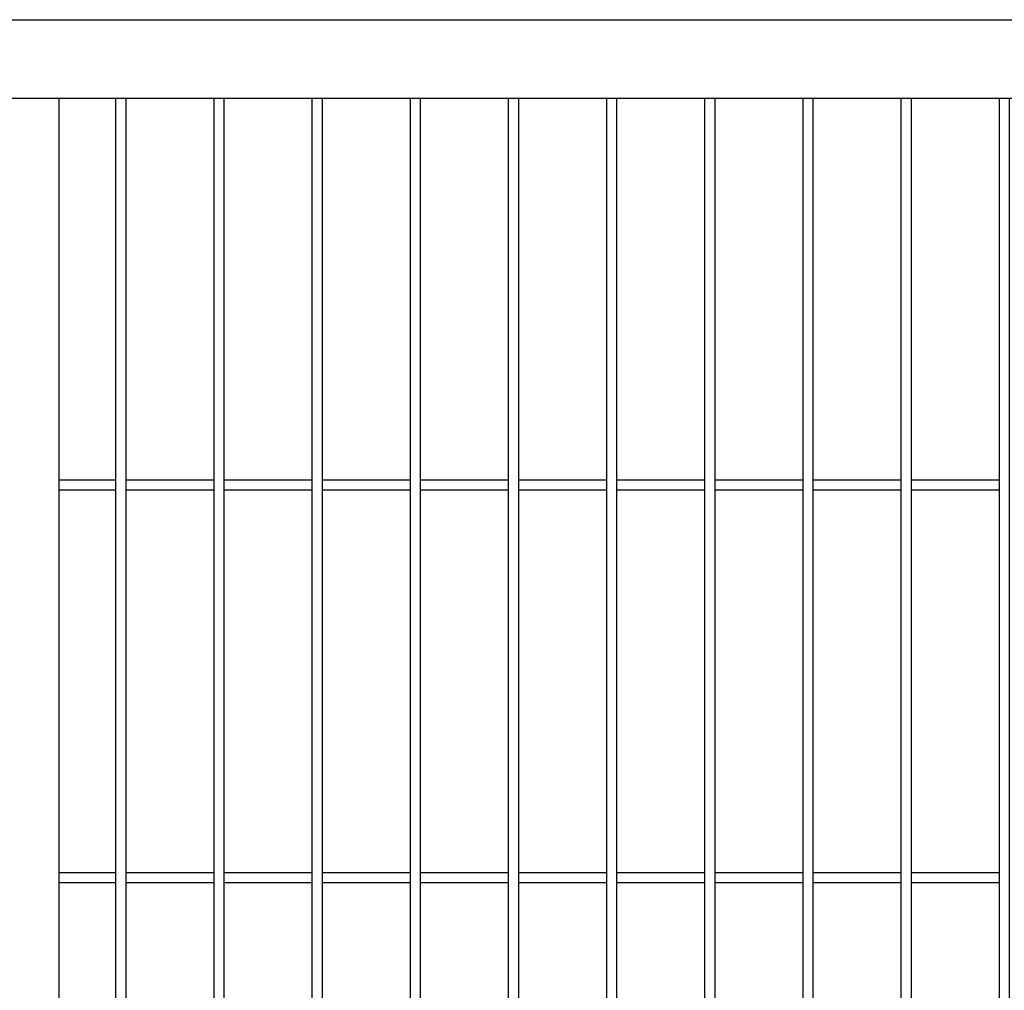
# Model space of a CAD drawing. Header units: inches. Extents: x 1156 to 71303, y -52654 to 51.
# Tile 206 of 217: x 64379 to 64479, y -40649 to -40550. Entities that reach past the tile are written whole.
import ezdxf

# ---------------------------------------------------------------- set-up
doc = ezdxf.new("R2010")
doc.units = ezdxf.units.IN
doc.header["$MEASUREMENT"] = 0
doc.layers.add('AW OGRODZENIA', color=253, linetype='Continuous')

msp = doc.modelspace()

# ---------------------------------------------------------------- linework, layer by layer
at = {"layer": 'AW OGRODZENIA'}
for p, q in [((64214.526, -40549.913), (64543.526, -40549.913)), ((64222.526, -40557.913), (64535.526, -40557.913)), ((64383.026, -40557.913), (64383.026, -40831.913)), ((64388.83, -40596.834), (64383.026, -40596.834)), ((64388.83, -40596.834), (64383.026, -40596.834)), ((64388.83, -40596.834), (64383.026, -40596.834)), ((64388.83, -40596.834), (64383.026, -40596.834)), ((64388.83, -40596.834), (64383.026, -40596.834)), ((64388.83, -40596.834), (64383.026, -40596.834)), ((64388.83, -40596.834), (64383.026, -40596.834)), ((64388.83, -40596.834), (64383.026, -40596.834)), ((64388.83, -40596.834), (64383.026, -40596.834)), ((64388.83, -40596.834), (64383.026, -40596.834)), ((64388.83, -40596.834), (64383.026, -40596.834)), ((64388.83, -40596.834), (64383.026, -40596.834)), ((64388.83, -40596.834), (64383.026, -40596.834)), ((64388.83, -40596.834), (64383.026, -40596.834)), ((64388.83, -40596.834), (64383.026, -40596.834)), ((64388.83, -40596.834), (64383.026, -40596.834)), ((64388.83, -40596.834), (64383.026, -40596.834)), ((64388.83, -40596.834), (64383.026, -40596.834)), ((64388.83, -40596.834), (64383.026, -40596.834)), ((64388.83, -40596.834), (64383.026, -40596.834)), ((64388.83, -40596.834), (64383.026, -40596.834)), ((64388.83, -40596.834), (64383.026, -40596.834)), ((64388.83, -40596.834), (64383.026, -40596.834)), ((64388.83, -40596.834), (64383.026, -40596.834)), ((64388.83, -40596.834), (64383.026, -40596.834)), ((64398.83, -40596.834), (64389.822, -40596.834)), ((64398.83, -40596.834), (64389.822, -40596.834)), ((64398.83, -40596.834), (64389.822, -40596.834)), ((64398.83, -40596.834), (64389.822, -40596.834)), ((64398.83, -40596.834), (64389.822, -40596.834)), ((64398.83, -40596.834), (64389.822, -40596.834)), ((64398.83, -40596.834), (64389.822, -40596.834)), ((64398.83, -40596.834), (64389.822, -40596.834)), ((64398.83, -40596.834), (64389.822, -40596.834)), ((64398.83, -40596.834), (64389.822, -40596.834)), ((64398.83, -40596.834), (64389.822, -40596.834)), ((64398.83, -40596.834), (64389.822, -40596.834)), ((64398.83, -40596.834), (64389.822, -40596.834)), ((64398.83, -40596.834), (64389.822, -40596.834)), ((64398.83, -40596.834), (64389.822, -40596.834)), ((64398.83, -40596.834), (64389.822, -40596.834)), ((64398.83, -40596.834), (64389.822, -40596.834)), ((64398.83, -40596.834), (64389.822, -40596.834)), ((64398.83, -40596.834), (64389.822, -40596.834)), ((64398.83, -40596.834), (64389.822, -40596.834)), ((64398.83, -40596.834), (64389.822, -40596.834)), ((64398.83, -40596.834), (64389.822, -40596.834)), ((64398.83, -40596.834), (64389.822, -40596.834)), ((64398.83, -40596.834), (64389.822, -40596.834)), ((64398.83, -40596.834), (64389.822, -40596.834)), ((64408.83, -40596.834), (64399.822, -40596.834)), ((64408.83, -40596.834), (64399.822, -40596.834)), ((64408.83, -40596.834), (64399.822, -40596.834)), ((64408.83, -40596.834), (64399.822, -40596.834)), ((64408.83, -40596.834), (64399.822, -40596.834)), ((64408.83, -40596.834), (64399.822, -40596.834)), ((64408.83, -40596.834), (64399.822, -40596.834)), ((64408.83, -40596.834), (64399.822, -40596.834)), ((64408.83, -40596.834), (64399.822, -40596.834)), ((64408.83, -40596.834), (64399.822, -40596.834)), ((64408.83, -40596.834), (64399.822, -40596.834)), ((64408.83, -40596.834), (64399.822, -40596.834)), ((64408.83, -40596.834), (64399.822, -40596.834)), ((64408.83, -40596.834), (64399.822, -40596.834)), ((64408.83, -40596.834), (64399.822, -40596.834)), ((64408.83, -40596.834), (64399.822, -40596.834)), ((64408.83, -40596.834), (64399.822, -40596.834)), ((64408.83, -40596.834), (64399.822, -40596.834)), ((64408.83, -40596.834), (64399.822, -40596.834)), ((64408.83, -40596.834), (64399.822, -40596.834)), ((64408.83, -40596.834), (64399.822, -40596.834)), ((64408.83, -40596.834), (64399.822, -40596.834)), ((64408.83, -40596.834), (64399.822, -40596.834)), ((64408.83, -40596.834), (64399.822, -40596.834)), ((64408.83, -40596.834), (64399.822, -40596.834)), ((64418.83, -40596.834), (64409.822, -40596.834)), ((64418.83, -40596.834), (64409.822, -40596.834)), ((64418.83, -40596.834), (64409.822, -40596.834)), ((64418.83, -40596.834), (64409.822, -40596.834)), ((64418.83, -40596.834), (64409.822, -40596.834)), ((64418.83, -40596.834), (64409.822, -40596.834)), ((64418.83, -40596.834), (64409.822, -40596.834)), ((64418.83, -40596.834), (64409.822, -40596.834)), ((64418.83, -40596.834), (64409.822, -40596.834)), ((64418.83, -40596.834), (64409.822, -40596.834)), ((64418.83, -40596.834), (64409.822, -40596.834)), ((64418.83, -40596.834), (64409.822, -40596.834)), ((64418.83, -40596.834), (64409.822, -40596.834)), ((64418.83, -40596.834), (64409.822, -40596.834)), ((64418.83, -40596.834), (64409.822, -40596.834)), ((64418.83, -40596.834), (64409.822, -40596.834)), ((64418.83, -40596.834), (64409.822, -40596.834)), ((64418.83, -40596.834), (64409.822, -40596.834)), ((64418.83, -40596.834), (64409.822, -40596.834)), ((64418.83, -40596.834), (64409.822, -40596.834)), ((64418.83, -40596.834), (64409.822, -40596.834)), ((64418.83, -40596.834), (64409.822, -40596.834)), ((64418.83, -40596.834), (64409.822, -40596.834)), ((64418.83, -40596.834), (64409.822, -40596.834)), ((64418.83, -40596.834), (64409.822, -40596.834)), ((64428.83, -40596.834), (64419.822, -40596.834)), ((64428.83, -40596.834), (64419.822, -40596.834)), ((64428.83, -40596.834), (64419.822, -40596.834)), ((64428.83, -40596.834), (64419.822, -40596.834)), ((64428.83, -40596.834), (64419.822, -40596.834)), ((64428.83, -40596.834), (64419.822, -40596.834)), ((64428.83, -40596.834), (64419.822, -40596.834)), ((64428.83, -40596.834), (64419.822, -40596.834)), ((64428.83, -40596.834), (64419.822, -40596.834)), ((64428.83, -40596.834), (64419.822, -40596.834)), ((64428.83, -40596.834), (64419.822, -40596.834)), ((64428.83, -40596.834), (64419.822, -40596.834)), ((64428.83, -40596.834), (64419.822, -40596.834)), ((64428.83, -40596.834), (64419.822, -40596.834)), ((64428.83, -40596.834), (64419.822, -40596.834)), ((64428.83, -40596.834), (64419.822, -40596.834)), ((64428.83, -40596.834), (64419.822, -40596.834)), ((64428.83, -40596.834), (64419.822, -40596.834)), ((64428.83, -40596.834), (64419.822, -40596.834)), ((64428.83, -40596.834), (64419.822, -40596.834)), ((64428.83, -40596.834), (64419.822, -40596.834)), ((64428.83, -40596.834), (64419.822, -40596.834)), ((64428.83, -40596.834), (64419.822, -40596.834)), ((64428.83, -40596.834), (64419.822, -40596.834)), ((64428.83, -40596.834), (64419.822, -40596.834)), ((64438.83, -40596.834), (64429.822, -40596.834)), ((64438.83, -40596.834), (64429.822, -40596.834)), ((64438.83, -40596.834), (64429.822, -40596.834)), ((64438.83, -40596.834), (64429.822, -40596.834)), ((64438.83, -40596.834), (64429.822, -40596.834)), ((64438.83, -40596.834), (64429.822, -40596.834)), ((64438.83, -40596.834), (64429.822, -40596.834)), ((64438.83, -40596.834), (64429.822, -40596.834)), ((64438.83, -40596.834), (64429.822, -40596.834)), ((64438.83, -40596.834), (64429.822, -40596.834)), ((64438.83, -40596.834), (64429.822, -40596.834)), ((64438.83, -40596.834), (64429.822, -40596.834)), ((64438.83, -40596.834), (64429.822, -40596.834)), ((64438.83, -40596.834), (64429.822, -40596.834)), ((64438.83, -40596.834), (64429.822, -40596.834)), ((64438.83, -40596.834), (64429.822, -40596.834)), ((64438.83, -40596.834), (64429.822, -40596.834)), ((64438.83, -40596.834), (64429.822, -40596.834)), ((64438.83, -40596.834), (64429.822, -40596.834)), ((64438.83, -40596.834), (64429.822, -40596.834)), ((64438.83, -40596.834), (64429.822, -40596.834)), ((64438.83, -40596.834), (64429.822, -40596.834)), ((64438.83, -40596.834), (64429.822, -40596.834)), ((64438.83, -40596.834), (64429.822, -40596.834)), ((64438.83, -40596.834), (64429.822, -40596.834)), ((64448.83, -40596.834), (64439.822, -40596.834)), ((64448.83, -40596.834), (64439.822, -40596.834)), ((64448.83, -40596.834), (64439.822, -40596.834)), ((64448.83, -40596.834), (64439.822, -40596.834)), ((64448.83, -40596.834), (64439.822, -40596.834)), ((64448.83, -40596.834), (64439.822, -40596.834)), ((64448.83, -40596.834), (64439.822, -40596.834)), ((64448.83, -40596.834), (64439.822, -40596.834)), ((64448.83, -40596.834), (64439.822, -40596.834)), ((64448.83, -40596.834), (64439.822, -40596.834)), ((64448.83, -40596.834), (64439.822, -40596.834)), ((64448.83, -40596.834), (64439.822, -40596.834)), ((64448.83, -40596.834), (64439.822, -40596.834)), ((64448.83, -40596.834), (64439.822, -40596.834)), ((64448.83, -40596.834), (64439.822, -40596.834)), ((64448.83, -40596.834), (64439.822, -40596.834)), ((64448.83, -40596.834), (64439.822, -40596.834)), ((64448.83, -40596.834), (64439.822, -40596.834)), ((64448.83, -40596.834), (64439.822, -40596.834)), ((64448.83, -40596.834), (64439.822, -40596.834)), ((64448.83, -40596.834), (64439.822, -40596.834)), ((64448.83, -40596.834), (64439.822, -40596.834)), ((64448.83, -40596.834), (64439.822, -40596.834)), ((64448.83, -40596.834), (64439.822, -40596.834)), ((64448.83, -40596.834), (64439.822, -40596.834)), ((64458.83, -40596.834), (64449.822, -40596.834)), ((64458.83, -40596.834), (64449.822, -40596.834)), ((64458.83, -40596.834), (64449.822, -40596.834)), ((64458.83, -40596.834), (64449.822, -40596.834)), ((64458.83, -40596.834), (64449.822, -40596.834)), ((64458.83, -40596.834), (64449.822, -40596.834)), ((64458.83, -40596.834), (64449.822, -40596.834)), ((64458.83, -40596.834), (64449.822, -40596.834)), ((64458.83, -40596.834), (64449.822, -40596.834)), ((64458.83, -40596.834), (64449.822, -40596.834)), ((64458.83, -40596.834), (64449.822, -40596.834)), ((64458.83, -40596.834), (64449.822, -40596.834)), ((64458.83, -40596.834), (64449.822, -40596.834)), ((64458.83, -40596.834), (64449.822, -40596.834)), ((64458.83, -40596.834), (64449.822, -40596.834)), ((64458.83, -40596.834), (64449.822, -40596.834)), ((64458.83, -40596.834), (64449.822, -40596.834)), ((64458.83, -40596.834), (64449.822, -40596.834)), ((64458.83, -40596.834), (64449.822, -40596.834)), ((64458.83, -40596.834), (64449.822, -40596.834)), ((64458.83, -40596.834), (64449.822, -40596.834)), ((64458.83, -40596.834), (64449.822, -40596.834)), ((64458.83, -40596.834), (64449.822, -40596.834)), ((64458.83, -40596.834), (64449.822, -40596.834)), ((64458.83, -40596.834), (64449.822, -40596.834)), ((64468.83, -40596.834), (64459.822, -40596.834)), ((64468.83, -40596.834), (64459.822, -40596.834)), ((64468.83, -40596.834), (64459.822, -40596.834)), ((64468.83, -40596.834), (64459.822, -40596.834)), ((64468.83, -40596.834), (64459.822, -40596.834)), ((64468.83, -40596.834), (64459.822, -40596.834)), ((64468.83, -40596.834), (64459.822, -40596.834)), ((64468.83, -40596.834), (64459.822, -40596.834)), ((64468.83, -40596.834), (64459.822, -40596.834)), ((64468.83, -40596.834), (64459.822, -40596.834)), ((64468.83, -40596.834), (64459.822, -40596.834)), ((64468.83, -40596.834), (64459.822, -40596.834)), ((64468.83, -40596.834), (64459.822, -40596.834)), ((64468.83, -40596.834), (64459.822, -40596.834)), ((64468.83, -40596.834), (64459.822, -40596.834)), ((64468.83, -40596.834), (64459.822, -40596.834)), ((64468.83, -40596.834), (64459.822, -40596.834)), ((64468.83, -40596.834), (64459.822, -40596.834)), ((64468.83, -40596.834), (64459.822, -40596.834)), ((64468.83, -40596.834), (64459.822, -40596.834)), ((64468.83, -40596.834), (64459.822, -40596.834)), ((64468.83, -40596.834), (64459.822, -40596.834)), ((64468.83, -40596.834), (64459.822, -40596.834)), ((64468.83, -40596.834), (64459.822, -40596.834)), ((64468.83, -40596.834), (64459.822, -40596.834)), ((64478.83, -40596.834), (64469.822, -40596.834)), ((64478.83, -40596.834), (64469.822, -40596.834)), ((64478.83, -40596.834), (64469.822, -40596.834)), ((64478.83, -40596.834), (64469.822, -40596.834)), ((64478.83, -40596.834), (64469.822, -40596.834)), ((64478.83, -40596.834), (64469.822, -40596.834)), ((64478.83, -40596.834), (64469.822, -40596.834)), ((64478.83, -40596.834), (64469.822, -40596.834)), ((64478.83, -40596.834), (64469.822, -40596.834)), ((64478.83, -40596.834), (64469.822, -40596.834)), ((64478.83, -40596.834), (64469.822, -40596.834)), ((64478.83, -40596.834), (64469.822, -40596.834)), ((64478.83, -40596.834), (64469.822, -40596.834)), ((64478.83, -40596.834), (64469.822, -40596.834)), ((64478.83, -40596.834), (64469.822, -40596.834)), ((64478.83, -40596.834), (64469.822, -40596.834)), ((64478.83, -40596.834), (64469.822, -40596.834)), ((64478.83, -40596.834), (64469.822, -40596.834)), ((64478.83, -40596.834), (64469.822, -40596.834)), ((64478.83, -40596.834), (64469.822, -40596.834)), ((64478.83, -40596.834), (64469.822, -40596.834)), ((64478.83, -40596.834), (64469.822, -40596.834)), ((64478.83, -40596.834), (64469.822, -40596.834)), ((64478.83, -40596.834), (64469.822, -40596.834)), ((64478.83, -40596.834), (64469.822, -40596.834)), ((64388.83, -40597.834), (64383.026, -40597.834)), ((64388.83, -40597.834), (64383.026, -40597.834)), ((64388.83, -40597.834), (64383.026, -40597.834)), ((64388.83, -40597.834), (64383.026, -40597.834)), ((64388.83, -40597.834), (64383.026, -40597.834)), ((64388.83, -40597.834), (64383.026, -40597.834)), ((64388.83, -40597.834), (64383.026, -40597.834)), ((64388.83, -40597.834), (64383.026, -40597.834)), ((64388.83, -40597.834), (64383.026, -40597.834)), ((64388.83, -40597.834), (64383.026, -40597.834)), ((64388.83, -40597.834), (64383.026, -40597.834)), ((64388.83, -40597.834), (64383.026, -40597.834)), ((64388.83, -40597.834), (64383.026, -40597.834)), ((64388.83, -40597.834), (64383.026, -40597.834)), ((64388.83, -40597.834), (64383.026, -40597.834)), ((64388.83, -40597.834), (64383.026, -40597.834)), ((64388.83, -40597.834), (64383.026, -40597.834)), ((64388.83, -40597.834), (64383.026, -40597.834)), ((64388.83, -40597.834), (64383.026, -40597.834)), ((64388.83, -40597.834), (64383.026, -40597.834)), ((64388.83, -40597.834), (64383.026, -40597.834)), ((64388.83, -40597.834), (64383.026, -40597.834)), ((64388.83, -40597.834), (64383.026, -40597.834)), ((64388.83, -40597.834), (64383.026, -40597.834)), ((64388.83, -40597.834), (64383.026, -40597.834)), ((64398.83, -40597.834), (64389.822, -40597.834)), ((64398.83, -40597.834), (64389.822, -40597.834)), ((64398.83, -40597.834), (64389.822, -40597.834)), ((64398.83, -40597.834), (64389.822, -40597.834)), ((64398.83, -40597.834), (64389.822, -40597.834)), ((64398.83, -40597.834), (64389.822, -40597.834)), ((64398.83, -40597.834), (64389.822, -40597.834)), ((64398.83, -40597.834), (64389.822, -40597.834)), ((64398.83, -40597.834), (64389.822, -40597.834)), ((64398.83, -40597.834), (64389.822, -40597.834)), ((64398.83, -40597.834), (64389.822, -40597.834)), ((64398.83, -40597.834), (64389.822, -40597.834)), ((64398.83, -40597.834), (64389.822, -40597.834)), ((64398.83, -40597.834), (64389.822, -40597.834)), ((64398.83, -40597.834), (64389.822, -40597.834)), ((64398.83, -40597.834), (64389.822, -40597.834)), ((64398.83, -40597.834), (64389.822, -40597.834)), ((64398.83, -40597.834), (64389.822, -40597.834)), ((64398.83, -40597.834), (64389.822, -40597.834)), ((64398.83, -40597.834), (64389.822, -40597.834)), ((64398.83, -40597.834), (64389.822, -40597.834)), ((64398.83, -40597.834), (64389.822, -40597.834)), ((64398.83, -40597.834), (64389.822, -40597.834)), ((64398.83, -40597.834), (64389.822, -40597.834)), ((64398.83, -40597.834), (64389.822, -40597.834)), ((64408.83, -40597.834), (64399.822, -40597.834)), ((64408.83, -40597.834), (64399.822, -40597.834)), ((64408.83, -40597.834), (64399.822, -40597.834)), ((64408.83, -40597.834), (64399.822, -40597.834)), ((64408.83, -40597.834), (64399.822, -40597.834)), ((64408.83, -40597.834), (64399.822, -40597.834)), ((64408.83, -40597.834), (64399.822, -40597.834)), ((64408.83, -40597.834), (64399.822, -40597.834)), ((64408.83, -40597.834), (64399.822, -40597.834)), ((64408.83, -40597.834), (64399.822, -40597.834)), ((64408.83, -40597.834), (64399.822, -40597.834)), ((64408.83, -40597.834), (64399.822, -40597.834)), ((64408.83, -40597.834), (64399.822, -40597.834)), ((64408.83, -40597.834), (64399.822, -40597.834)), ((64408.83, -40597.834), (64399.822, -40597.834)), ((64408.83, -40597.834), (64399.822, -40597.834)), ((64408.83, -40597.834), (64399.822, -40597.834)), ((64408.83, -40597.834), (64399.822, -40597.834)), ((64408.83, -40597.834), (64399.822, -40597.834)), ((64408.83, -40597.834), (64399.822, -40597.834)), ((64408.83, -40597.834), (64399.822, -40597.834)), ((64408.83, -40597.834), (64399.822, -40597.834)), ((64408.83, -40597.834), (64399.822, -40597.834)), ((64408.83, -40597.834), (64399.822, -40597.834)), ((64408.83, -40597.834), (64399.822, -40597.834)), ((64418.83, -40597.834), (64409.822, -40597.834)), ((64418.83, -40597.834), (64409.822, -40597.834)), ((64418.83, -40597.834), (64409.822, -40597.834)), ((64418.83, -40597.834), (64409.822, -40597.834)), ((64418.83, -40597.834), (64409.822, -40597.834)), ((64418.83, -40597.834), (64409.822, -40597.834)), ((64418.83, -40597.834), (64409.822, -40597.834)), ((64418.83, -40597.834), (64409.822, -40597.834)), ((64418.83, -40597.834), (64409.822, -40597.834)), ((64418.83, -40597.834), (64409.822, -40597.834)), ((64418.83, -40597.834), (64409.822, -40597.834)), ((64418.83, -40597.834), (64409.822, -40597.834)), ((64418.83, -40597.834), (64409.822, -40597.834)), ((64418.83, -40597.834), (64409.822, -40597.834)), ((64418.83, -40597.834), (64409.822, -40597.834)), ((64418.83, -40597.834), (64409.822, -40597.834)), ((64418.83, -40597.834), (64409.822, -40597.834)), ((64418.83, -40597.834), (64409.822, -40597.834)), ((64418.83, -40597.834), (64409.822, -40597.834)), ((64418.83, -40597.834), (64409.822, -40597.834)), ((64418.83, -40597.834), (64409.822, -40597.834)), ((64418.83, -40597.834), (64409.822, -40597.834)), ((64418.83, -40597.834), (64409.822, -40597.834)), ((64418.83, -40597.834), (64409.822, -40597.834)), ((64418.83, -40597.834), (64409.822, -40597.834)), ((64428.83, -40597.834), (64419.822, -40597.834)), ((64428.83, -40597.834), (64419.822, -40597.834)), ((64428.83, -40597.834), (64419.822, -40597.834)), ((64428.83, -40597.834), (64419.822, -40597.834)), ((64428.83, -40597.834), (64419.822, -40597.834)), ((64428.83, -40597.834), (64419.822, -40597.834)), ((64428.83, -40597.834), (64419.822, -40597.834)), ((64428.83, -40597.834), (64419.822, -40597.834)), ((64428.83, -40597.834), (64419.822, -40597.834)), ((64428.83, -40597.834), (64419.822, -40597.834)), ((64428.83, -40597.834), (64419.822, -40597.834)), ((64428.83, -40597.834), (64419.822, -40597.834)), ((64428.83, -40597.834), (64419.822, -40597.834)), ((64428.83, -40597.834), (64419.822, -40597.834)), ((64428.83, -40597.834), (64419.822, -40597.834)), ((64428.83, -40597.834), (64419.822, -40597.834)), ((64428.83, -40597.834), (64419.822, -40597.834)), ((64428.83, -40597.834), (64419.822, -40597.834)), ((64428.83, -40597.834), (64419.822, -40597.834)), ((64428.83, -40597.834), (64419.822, -40597.834)), ((64428.83, -40597.834), (64419.822, -40597.834)), ((64428.83, -40597.834), (64419.822, -40597.834)), ((64428.83, -40597.834), (64419.822, -40597.834)), ((64428.83, -40597.834), (64419.822, -40597.834)), ((64428.83, -40597.834), (64419.822, -40597.834)), ((64438.83, -40597.834), (64429.822, -40597.834)), ((64438.83, -40597.834), (64429.822, -40597.834)), ((64438.83, -40597.834), (64429.822, -40597.834)), ((64438.83, -40597.834), (64429.822, -40597.834)), ((64438.83, -40597.834), (64429.822, -40597.834)), ((64438.83, -40597.834), (64429.822, -40597.834)), ((64438.83, -40597.834), (64429.822, -40597.834)), ((64438.83, -40597.834), (64429.822, -40597.834)), ((64438.83, -40597.834), (64429.822, -40597.834)), ((64438.83, -40597.834), (64429.822, -40597.834)), ((64438.83, -40597.834), (64429.822, -40597.834)), ((64438.83, -40597.834), (64429.822, -40597.834)), ((64438.83, -40597.834), (64429.822, -40597.834)), ((64438.83, -40597.834), (64429.822, -40597.834)), ((64438.83, -40597.834), (64429.822, -40597.834)), ((64438.83, -40597.834), (64429.822, -40597.834)), ((64438.83, -40597.834), (64429.822, -40597.834)), ((64438.83, -40597.834), (64429.822, -40597.834)), ((64438.83, -40597.834), (64429.822, -40597.834)), ((64438.83, -40597.834), (64429.822, -40597.834)), ((64438.83, -40597.834), (64429.822, -40597.834)), ((64438.83, -40597.834), (64429.822, -40597.834)), ((64438.83, -40597.834), (64429.822, -40597.834)), ((64438.83, -40597.834), (64429.822, -40597.834)), ((64438.83, -40597.834), (64429.822, -40597.834)), ((64448.83, -40597.834), (64439.822, -40597.834)), ((64448.83, -40597.834), (64439.822, -40597.834)), ((64448.83, -40597.834), (64439.822, -40597.834)), ((64448.83, -40597.834), (64439.822, -40597.834)), ((64448.83, -40597.834), (64439.822, -40597.834)), ((64448.83, -40597.834), (64439.822, -40597.834)), ((64448.83, -40597.834), (64439.822, -40597.834)), ((64448.83, -40597.834), (64439.822, -40597.834)), ((64448.83, -40597.834), (64439.822, -40597.834)), ((64448.83, -40597.834), (64439.822, -40597.834)), ((64448.83, -40597.834), (64439.822, -40597.834)), ((64448.83, -40597.834), (64439.822, -40597.834)), ((64448.83, -40597.834), (64439.822, -40597.834)), ((64448.83, -40597.834), (64439.822, -40597.834)), ((64448.83, -40597.834), (64439.822, -40597.834)), ((64448.83, -40597.834), (64439.822, -40597.834)), ((64448.83, -40597.834), (64439.822, -40597.834)), ((64448.83, -40597.834), (64439.822, -40597.834)), ((64448.83, -40597.834), (64439.822, -40597.834)), ((64448.83, -40597.834), (64439.822, -40597.834)), ((64448.83, -40597.834), (64439.822, -40597.834)), ((64448.83, -40597.834), (64439.822, -40597.834)), ((64448.83, -40597.834), (64439.822, -40597.834)), ((64448.83, -40597.834), (64439.822, -40597.834)), ((64448.83, -40597.834), (64439.822, -40597.834)), ((64458.83, -40597.834), (64449.822, -40597.834)), ((64458.83, -40597.834), (64449.822, -40597.834)), ((64458.83, -40597.834), (64449.822, -40597.834)), ((64458.83, -40597.834), (64449.822, -40597.834)), ((64458.83, -40597.834), (64449.822, -40597.834)), ((64458.83, -40597.834), (64449.822, -40597.834)), ((64458.83, -40597.834), (64449.822, -40597.834)), ((64458.83, -40597.834), (64449.822, -40597.834)), ((64458.83, -40597.834), (64449.822, -40597.834)), ((64458.83, -40597.834), (64449.822, -40597.834)), ((64458.83, -40597.834), (64449.822, -40597.834)), ((64458.83, -40597.834), (64449.822, -40597.834)), ((64458.83, -40597.834), (64449.822, -40597.834)), ((64458.83, -40597.834), (64449.822, -40597.834)), ((64458.83, -40597.834), (64449.822, -40597.834)), ((64458.83, -40597.834), (64449.822, -40597.834)), ((64458.83, -40597.834), (64449.822, -40597.834)), ((64458.83, -40597.834), (64449.822, -40597.834)), ((64458.83, -40597.834), (64449.822, -40597.834)), ((64458.83, -40597.834), (64449.822, -40597.834)), ((64458.83, -40597.834), (64449.822, -40597.834)), ((64458.83, -40597.834), (64449.822, -40597.834)), ((64458.83, -40597.834), (64449.822, -40597.834)), ((64458.83, -40597.834), (64449.822, -40597.834)), ((64458.83, -40597.834), (64449.822, -40597.834)), ((64468.83, -40597.834), (64459.822, -40597.834)), ((64468.83, -40597.834), (64459.822, -40597.834)), ((64468.83, -40597.834), (64459.822, -40597.834)), ((64468.83, -40597.834), (64459.822, -40597.834)), ((64468.83, -40597.834), (64459.822, -40597.834)), ((64468.83, -40597.834), (64459.822, -40597.834)), ((64468.83, -40597.834), (64459.822, -40597.834)), ((64468.83, -40597.834), (64459.822, -40597.834)), ((64468.83, -40597.834), (64459.822, -40597.834)), ((64468.83, -40597.834), (64459.822, -40597.834)), ((64468.83, -40597.834), (64459.822, -40597.834)), ((64468.83, -40597.834), (64459.822, -40597.834)), ((64468.83, -40597.834), (64459.822, -40597.834)), ((64468.83, -40597.834), (64459.822, -40597.834)), ((64468.83, -40597.834), (64459.822, -40597.834)), ((64468.83, -40597.834), (64459.822, -40597.834)), ((64468.83, -40597.834), (64459.822, -40597.834)), ((64468.83, -40597.834), (64459.822, -40597.834)), ((64468.83, -40597.834), (64459.822, -40597.834)), ((64468.83, -40597.834), (64459.822, -40597.834)), ((64468.83, -40597.834), (64459.822, -40597.834)), ((64468.83, -40597.834), (64459.822, -40597.834)), ((64468.83, -40597.834), (64459.822, -40597.834)), ((64468.83, -40597.834), (64459.822, -40597.834)), ((64468.83, -40597.834), (64459.822, -40597.834)), ((64478.83, -40597.834), (64469.822, -40597.834)), ((64478.83, -40597.834), (64469.822, -40597.834)), ((64478.83, -40597.834), (64469.822, -40597.834)), ((64478.83, -40597.834), (64469.822, -40597.834)), ((64478.83, -40597.834), (64469.822, -40597.834)), ((64478.83, -40597.834), (64469.822, -40597.834)), ((64478.83, -40597.834), (64469.822, -40597.834)), ((64478.83, -40597.834), (64469.822, -40597.834)), ((64478.83, -40597.834), (64469.822, -40597.834)), ((64478.83, -40597.834), (64469.822, -40597.834)), ((64478.83, -40597.834), (64469.822, -40597.834)), ((64478.83, -40597.834), (64469.822, -40597.834)), ((64478.83, -40597.834), (64469.822, -40597.834)), ((64478.83, -40597.834), (64469.822, -40597.834)), ((64478.83, -40597.834), (64469.822, -40597.834)), ((64478.83, -40597.834), (64469.822, -40597.834)), ((64478.83, -40597.834), (64469.822, -40597.834)), ((64478.83, -40597.834), (64469.822, -40597.834)), ((64478.83, -40597.834), (64469.822, -40597.834)), ((64478.83, -40597.834), (64469.822, -40597.834)), ((64478.83, -40597.834), (64469.822, -40597.834)), ((64478.83, -40597.834), (64469.822, -40597.834)), ((64478.83, -40597.834), (64469.822, -40597.834)), ((64478.83, -40597.834), (64469.822, -40597.834)), ((64478.83, -40597.834), (64469.822, -40597.834)), ((64388.83, -40636.834), (64383.026, -40636.834)), ((64388.83, -40636.834), (64383.026, -40636.834)), ((64388.83, -40636.834), (64383.026, -40636.834)), ((64388.83, -40636.834), (64383.026, -40636.834)), ((64388.83, -40636.834), (64383.026, -40636.834)), ((64388.83, -40636.834), (64383.026, -40636.834)), ((64388.83, -40636.834), (64383.026, -40636.834)), ((64388.83, -40636.834), (64383.026, -40636.834)), ((64388.83, -40636.834), (64383.026, -40636.834)), ((64388.83, -40636.834), (64383.026, -40636.834)), ((64388.83, -40636.834), (64383.026, -40636.834)), ((64388.83, -40636.834), (64383.026, -40636.834)), ((64388.83, -40636.834), (64383.026, -40636.834)), ((64388.83, -40636.834), (64383.026, -40636.834)), ((64388.83, -40636.834), (64383.026, -40636.834)), ((64388.83, -40636.834), (64383.026, -40636.834)), ((64388.83, -40636.834), (64383.026, -40636.834)), ((64388.83, -40636.834), (64383.026, -40636.834)), ((64388.83, -40636.834), (64383.026, -40636.834)), ((64388.83, -40636.834), (64383.026, -40636.834)), ((64388.83, -40636.834), (64383.026, -40636.834)), ((64388.83, -40636.834), (64383.026, -40636.834)), ((64388.83, -40636.834), (64383.026, -40636.834)), ((64388.83, -40636.834), (64383.026, -40636.834)), ((64388.83, -40636.834), (64383.026, -40636.834)), ((64398.83, -40636.834), (64389.822, -40636.834)), ((64398.83, -40636.834), (64389.822, -40636.834)), ((64398.83, -40636.834), (64389.822, -40636.834)), ((64398.83, -40636.834), (64389.822, -40636.834)), ((64398.83, -40636.834), (64389.822, -40636.834)), ((64398.83, -40636.834), (64389.822, -40636.834)), ((64398.83, -40636.834), (64389.822, -40636.834)), ((64398.83, -40636.834), (64389.822, -40636.834)), ((64398.83, -40636.834), (64389.822, -40636.834)), ((64398.83, -40636.834), (64389.822, -40636.834)), ((64398.83, -40636.834), (64389.822, -40636.834)), ((64398.83, -40636.834), (64389.822, -40636.834)), ((64398.83, -40636.834), (64389.822, -40636.834)), ((64398.83, -40636.834), (64389.822, -40636.834)), ((64398.83, -40636.834), (64389.822, -40636.834)), ((64398.83, -40636.834), (64389.822, -40636.834)), ((64398.83, -40636.834), (64389.822, -40636.834)), ((64398.83, -40636.834), (64389.822, -40636.834)), ((64398.83, -40636.834), (64389.822, -40636.834)), ((64398.83, -40636.834), (64389.822, -40636.834)), ((64398.83, -40636.834), (64389.822, -40636.834)), ((64398.83, -40636.834), (64389.822, -40636.834)), ((64398.83, -40636.834), (64389.822, -40636.834)), ((64398.83, -40636.834), (64389.822, -40636.834)), ((64398.83, -40636.834), (64389.822, -40636.834)), ((64408.83, -40636.834), (64399.822, -40636.834)), ((64408.83, -40636.834), (64399.822, -40636.834)), ((64408.83, -40636.834), (64399.822, -40636.834)), ((64408.83, -40636.834), (64399.822, -40636.834)), ((64408.83, -40636.834), (64399.822, -40636.834)), ((64408.83, -40636.834), (64399.822, -40636.834)), ((64408.83, -40636.834), (64399.822, -40636.834)), ((64408.83, -40636.834), (64399.822, -40636.834)), ((64408.83, -40636.834), (64399.822, -40636.834)), ((64408.83, -40636.834), (64399.822, -40636.834)), ((64408.83, -40636.834), (64399.822, -40636.834)), ((64408.83, -40636.834), (64399.822, -40636.834)), ((64408.83, -40636.834), (64399.822, -40636.834)), ((64408.83, -40636.834), (64399.822, -40636.834)), ((64408.83, -40636.834), (64399.822, -40636.834)), ((64408.83, -40636.834), (64399.822, -40636.834)), ((64408.83, -40636.834), (64399.822, -40636.834)), ((64408.83, -40636.834), (64399.822, -40636.834)), ((64408.83, -40636.834), (64399.822, -40636.834)), ((64408.83, -40636.834), (64399.822, -40636.834)), ((64408.83, -40636.834), (64399.822, -40636.834)), ((64408.83, -40636.834), (64399.822, -40636.834)), ((64408.83, -40636.834), (64399.822, -40636.834)), ((64408.83, -40636.834), (64399.822, -40636.834)), ((64408.83, -40636.834), (64399.822, -40636.834)), ((64418.83, -40636.834), (64409.822, -40636.834)), ((64418.83, -40636.834), (64409.822, -40636.834)), ((64418.83, -40636.834), (64409.822, -40636.834)), ((64418.83, -40636.834), (64409.822, -40636.834)), ((64418.83, -40636.834), (64409.822, -40636.834)), ((64418.83, -40636.834), (64409.822, -40636.834)), ((64418.83, -40636.834), (64409.822, -40636.834)), ((64418.83, -40636.834), (64409.822, -40636.834)), ((64418.83, -40636.834), (64409.822, -40636.834)), ((64418.83, -40636.834), (64409.822, -40636.834)), ((64418.83, -40636.834), (64409.822, -40636.834)), ((64418.83, -40636.834), (64409.822, -40636.834)), ((64418.83, -40636.834), (64409.822, -40636.834)), ((64418.83, -40636.834), (64409.822, -40636.834)), ((64418.83, -40636.834), (64409.822, -40636.834)), ((64418.83, -40636.834), (64409.822, -40636.834)), ((64418.83, -40636.834), (64409.822, -40636.834)), ((64418.83, -40636.834), (64409.822, -40636.834)), ((64418.83, -40636.834), (64409.822, -40636.834)), ((64418.83, -40636.834), (64409.822, -40636.834)), ((64418.83, -40636.834), (64409.822, -40636.834)), ((64418.83, -40636.834), (64409.822, -40636.834)), ((64418.83, -40636.834), (64409.822, -40636.834)), ((64418.83, -40636.834), (64409.822, -40636.834)), ((64418.83, -40636.834), (64409.822, -40636.834)), ((64428.83, -40636.834), (64419.822, -40636.834)), ((64428.83, -40636.834), (64419.822, -40636.834)), ((64428.83, -40636.834), (64419.822, -40636.834)), ((64428.83, -40636.834), (64419.822, -40636.834)), ((64428.83, -40636.834), (64419.822, -40636.834)), ((64428.83, -40636.834), (64419.822, -40636.834)), ((64428.83, -40636.834), (64419.822, -40636.834)), ((64428.83, -40636.834), (64419.822, -40636.834)), ((64428.83, -40636.834), (64419.822, -40636.834)), ((64428.83, -40636.834), (64419.822, -40636.834)), ((64428.83, -40636.834), (64419.822, -40636.834)), ((64428.83, -40636.834), (64419.822, -40636.834)), ((64428.83, -40636.834), (64419.822, -40636.834)), ((64428.83, -40636.834), (64419.822, -40636.834)), ((64428.83, -40636.834), (64419.822, -40636.834)), ((64428.83, -40636.834), (64419.822, -40636.834)), ((64428.83, -40636.834), (64419.822, -40636.834)), ((64428.83, -40636.834), (64419.822, -40636.834)), ((64428.83, -40636.834), (64419.822, -40636.834)), ((64428.83, -40636.834), (64419.822, -40636.834)), ((64428.83, -40636.834), (64419.822, -40636.834)), ((64428.83, -40636.834), (64419.822, -40636.834)), ((64428.83, -40636.834), (64419.822, -40636.834)), ((64428.83, -40636.834), (64419.822, -40636.834)), ((64428.83, -40636.834), (64419.822, -40636.834)), ((64438.83, -40636.834), (64429.822, -40636.834)), ((64438.83, -40636.834), (64429.822, -40636.834)), ((64438.83, -40636.834), (64429.822, -40636.834)), ((64438.83, -40636.834), (64429.822, -40636.834)), ((64438.83, -40636.834), (64429.822, -40636.834)), ((64438.83, -40636.834), (64429.822, -40636.834)), ((64438.83, -40636.834), (64429.822, -40636.834)), ((64438.83, -40636.834), (64429.822, -40636.834)), ((64438.83, -40636.834), (64429.822, -40636.834)), ((64438.83, -40636.834), (64429.822, -40636.834)), ((64438.83, -40636.834), (64429.822, -40636.834)), ((64438.83, -40636.834), (64429.822, -40636.834)), ((64438.83, -40636.834), (64429.822, -40636.834)), ((64438.83, -40636.834), (64429.822, -40636.834)), ((64438.83, -40636.834), (64429.822, -40636.834)), ((64438.83, -40636.834), (64429.822, -40636.834)), ((64438.83, -40636.834), (64429.822, -40636.834)), ((64438.83, -40636.834), (64429.822, -40636.834)), ((64438.83, -40636.834), (64429.822, -40636.834)), ((64438.83, -40636.834), (64429.822, -40636.834)), ((64438.83, -40636.834), (64429.822, -40636.834)), ((64438.83, -40636.834), (64429.822, -40636.834)), ((64438.83, -40636.834), (64429.822, -40636.834)), ((64438.83, -40636.834), (64429.822, -40636.834)), ((64438.83, -40636.834), (64429.822, -40636.834)), ((64448.83, -40636.834), (64439.822, -40636.834)), ((64448.83, -40636.834), (64439.822, -40636.834)), ((64448.83, -40636.834), (64439.822, -40636.834)), ((64448.83, -40636.834), (64439.822, -40636.834)), ((64448.83, -40636.834), (64439.822, -40636.834)), ((64448.83, -40636.834), (64439.822, -40636.834)), ((64448.83, -40636.834), (64439.822, -40636.834)), ((64448.83, -40636.834), (64439.822, -40636.834)), ((64448.83, -40636.834), (64439.822, -40636.834)), ((64448.83, -40636.834), (64439.822, -40636.834)), ((64448.83, -40636.834), (64439.822, -40636.834)), ((64448.83, -40636.834), (64439.822, -40636.834)), ((64448.83, -40636.834), (64439.822, -40636.834)), ((64448.83, -40636.834), (64439.822, -40636.834)), ((64448.83, -40636.834), (64439.822, -40636.834)), ((64448.83, -40636.834), (64439.822, -40636.834)), ((64448.83, -40636.834), (64439.822, -40636.834)), ((64448.83, -40636.834), (64439.822, -40636.834)), ((64448.83, -40636.834), (64439.822, -40636.834)), ((64448.83, -40636.834), (64439.822, -40636.834)), ((64448.83, -40636.834), (64439.822, -40636.834)), ((64448.83, -40636.834), (64439.822, -40636.834)), ((64448.83, -40636.834), (64439.822, -40636.834)), ((64448.83, -40636.834), (64439.822, -40636.834)), ((64448.83, -40636.834), (64439.822, -40636.834)), ((64458.83, -40636.834), (64449.822, -40636.834)), ((64458.83, -40636.834), (64449.822, -40636.834)), ((64458.83, -40636.834), (64449.822, -40636.834)), ((64458.83, -40636.834), (64449.822, -40636.834)), ((64458.83, -40636.834), (64449.822, -40636.834)), ((64458.83, -40636.834), (64449.822, -40636.834)), ((64458.83, -40636.834), (64449.822, -40636.834)), ((64458.83, -40636.834), (64449.822, -40636.834)), ((64458.83, -40636.834), (64449.822, -40636.834)), ((64458.83, -40636.834), (64449.822, -40636.834)), ((64458.83, -40636.834), (64449.822, -40636.834)), ((64458.83, -40636.834), (64449.822, -40636.834)), ((64458.83, -40636.834), (64449.822, -40636.834)), ((64458.83, -40636.834), (64449.822, -40636.834)), ((64458.83, -40636.834), (64449.822, -40636.834)), ((64458.83, -40636.834), (64449.822, -40636.834)), ((64458.83, -40636.834), (64449.822, -40636.834)), ((64458.83, -40636.834), (64449.822, -40636.834)), ((64458.83, -40636.834), (64449.822, -40636.834)), ((64458.83, -40636.834), (64449.822, -40636.834)), ((64458.83, -40636.834), (64449.822, -40636.834)), ((64458.83, -40636.834), (64449.822, -40636.834)), ((64458.83, -40636.834), (64449.822, -40636.834)), ((64458.83, -40636.834), (64449.822, -40636.834)), ((64458.83, -40636.834), (64449.822, -40636.834)), ((64468.83, -40636.834), (64459.822, -40636.834)), ((64468.83, -40636.834), (64459.822, -40636.834)), ((64468.83, -40636.834), (64459.822, -40636.834)), ((64468.83, -40636.834), (64459.822, -40636.834)), ((64468.83, -40636.834), (64459.822, -40636.834)), ((64468.83, -40636.834), (64459.822, -40636.834)), ((64468.83, -40636.834), (64459.822, -40636.834)), ((64468.83, -40636.834), (64459.822, -40636.834)), ((64468.83, -40636.834), (64459.822, -40636.834)), ((64468.83, -40636.834), (64459.822, -40636.834)), ((64468.83, -40636.834), (64459.822, -40636.834)), ((64468.83, -40636.834), (64459.822, -40636.834)), ((64468.83, -40636.834), (64459.822, -40636.834)), ((64468.83, -40636.834), (64459.822, -40636.834)), ((64468.83, -40636.834), (64459.822, -40636.834)), ((64468.83, -40636.834), (64459.822, -40636.834)), ((64468.83, -40636.834), (64459.822, -40636.834)), ((64468.83, -40636.834), (64459.822, -40636.834)), ((64468.83, -40636.834), (64459.822, -40636.834)), ((64468.83, -40636.834), (64459.822, -40636.834)), ((64468.83, -40636.834), (64459.822, -40636.834)), ((64468.83, -40636.834), (64459.822, -40636.834)), ((64468.83, -40636.834), (64459.822, -40636.834)), ((64468.83, -40636.834), (64459.822, -40636.834)), ((64468.83, -40636.834), (64459.822, -40636.834)), ((64478.83, -40636.834), (64469.822, -40636.834)), ((64478.83, -40636.834), (64469.822, -40636.834)), ((64478.83, -40636.834), (64469.822, -40636.834)), ((64478.83, -40636.834), (64469.822, -40636.834)), ((64478.83, -40636.834), (64469.822, -40636.834)), ((64478.83, -40636.834), (64469.822, -40636.834)), ((64478.83, -40636.834), (64469.822, -40636.834)), ((64478.83, -40636.834), (64469.822, -40636.834)), ((64478.83, -40636.834), (64469.822, -40636.834)), ((64478.83, -40636.834), (64469.822, -40636.834)), ((64478.83, -40636.834), (64469.822, -40636.834)), ((64478.83, -40636.834), (64469.822, -40636.834)), ((64478.83, -40636.834), (64469.822, -40636.834)), ((64478.83, -40636.834), (64469.822, -40636.834)), ((64478.83, -40636.834), (64469.822, -40636.834)), ((64478.83, -40636.834), (64469.822, -40636.834)), ((64478.83, -40636.834), (64469.822, -40636.834)), ((64478.83, -40636.834), (64469.822, -40636.834)), ((64478.83, -40636.834), (64469.822, -40636.834)), ((64478.83, -40636.834), (64469.822, -40636.834)), ((64478.83, -40636.834), (64469.822, -40636.834)), ((64478.83, -40636.834), (64469.822, -40636.834)), ((64478.83, -40636.834), (64469.822, -40636.834)), ((64478.83, -40636.834), (64469.822, -40636.834)), ((64478.83, -40636.834), (64469.822, -40636.834)), ((64388.83, -40637.834), (64383.026, -40637.834)), ((64388.83, -40637.834), (64383.026, -40637.834)), ((64388.83, -40637.834), (64383.026, -40637.834)), ((64388.83, -40637.834), (64383.026, -40637.834)), ((64388.83, -40637.834), (64383.026, -40637.834)), ((64388.83, -40637.834), (64383.026, -40637.834)), ((64388.83, -40637.834), (64383.026, -40637.834)), ((64388.83, -40637.834), (64383.026, -40637.834)), ((64388.83, -40637.834), (64383.026, -40637.834)), ((64388.83, -40637.834), (64383.026, -40637.834)), ((64388.83, -40637.834), (64383.026, -40637.834)), ((64388.83, -40637.834), (64383.026, -40637.834)), ((64388.83, -40637.834), (64383.026, -40637.834)), ((64388.83, -40637.834), (64383.026, -40637.834)), ((64388.83, -40637.834), (64383.026, -40637.834)), ((64388.83, -40637.834), (64383.026, -40637.834)), ((64388.83, -40637.834), (64383.026, -40637.834)), ((64388.83, -40637.834), (64383.026, -40637.834)), ((64388.83, -40637.834), (64383.026, -40637.834)), ((64388.83, -40637.834), (64383.026, -40637.834)), ((64388.83, -40637.834), (64383.026, -40637.834)), ((64388.83, -40637.834), (64383.026, -40637.834)), ((64388.83, -40637.834), (64383.026, -40637.834)), ((64388.83, -40637.834), (64383.026, -40637.834)), ((64388.83, -40637.834), (64383.026, -40637.834)), ((64398.83, -40637.834), (64389.822, -40637.834)), ((64398.83, -40637.834), (64389.822, -40637.834)), ((64398.83, -40637.834), (64389.822, -40637.834)), ((64398.83, -40637.834), (64389.822, -40637.834)), ((64398.83, -40637.834), (64389.822, -40637.834)), ((64398.83, -40637.834), (64389.822, -40637.834)), ((64398.83, -40637.834), (64389.822, -40637.834)), ((64398.83, -40637.834), (64389.822, -40637.834)), ((64398.83, -40637.834), (64389.822, -40637.834)), ((64398.83, -40637.834), (64389.822, -40637.834)), ((64398.83, -40637.834), (64389.822, -40637.834)), ((64398.83, -40637.834), (64389.822, -40637.834)), ((64398.83, -40637.834), (64389.822, -40637.834)), ((64398.83, -40637.834), (64389.822, -40637.834)), ((64398.83, -40637.834), (64389.822, -40637.834)), ((64398.83, -40637.834), (64389.822, -40637.834)), ((64398.83, -40637.834), (64389.822, -40637.834)), ((64398.83, -40637.834), (64389.822, -40637.834)), ((64398.83, -40637.834), (64389.822, -40637.834)), ((64398.83, -40637.834), (64389.822, -40637.834)), ((64398.83, -40637.834), (64389.822, -40637.834)), ((64398.83, -40637.834), (64389.822, -40637.834)), ((64398.83, -40637.834), (64389.822, -40637.834)), ((64398.83, -40637.834), (64389.822, -40637.834)), ((64398.83, -40637.834), (64389.822, -40637.834)), ((64408.83, -40637.834), (64399.822, -40637.834)), ((64408.83, -40637.834), (64399.822, -40637.834)), ((64408.83, -40637.834), (64399.822, -40637.834)), ((64408.83, -40637.834), (64399.822, -40637.834)), ((64408.83, -40637.834), (64399.822, -40637.834)), ((64408.83, -40637.834), (64399.822, -40637.834)), ((64408.83, -40637.834), (64399.822, -40637.834)), ((64408.83, -40637.834), (64399.822, -40637.834)), ((64408.83, -40637.834), (64399.822, -40637.834)), ((64408.83, -40637.834), (64399.822, -40637.834)), ((64408.83, -40637.834), (64399.822, -40637.834)), ((64408.83, -40637.834), (64399.822, -40637.834)), ((64408.83, -40637.834), (64399.822, -40637.834)), ((64408.83, -40637.834), (64399.822, -40637.834)), ((64408.83, -40637.834), (64399.822, -40637.834)), ((64408.83, -40637.834), (64399.822, -40637.834)), ((64408.83, -40637.834), (64399.822, -40637.834)), ((64408.83, -40637.834), (64399.822, -40637.834)), ((64408.83, -40637.834), (64399.822, -40637.834)), ((64408.83, -40637.834), (64399.822, -40637.834)), ((64408.83, -40637.834), (64399.822, -40637.834)), ((64408.83, -40637.834), (64399.822, -40637.834)), ((64408.83, -40637.834), (64399.822, -40637.834)), ((64408.83, -40637.834), (64399.822, -40637.834)), ((64408.83, -40637.834), (64399.822, -40637.834)), ((64418.83, -40637.834), (64409.822, -40637.834)), ((64418.83, -40637.834), (64409.822, -40637.834)), ((64418.83, -40637.834), (64409.822, -40637.834)), ((64418.83, -40637.834), (64409.822, -40637.834)), ((64418.83, -40637.834), (64409.822, -40637.834)), ((64418.83, -40637.834), (64409.822, -40637.834)), ((64418.83, -40637.834), (64409.822, -40637.834)), ((64418.83, -40637.834), (64409.822, -40637.834)), ((64418.83, -40637.834), (64409.822, -40637.834)), ((64418.83, -40637.834), (64409.822, -40637.834)), ((64418.83, -40637.834), (64409.822, -40637.834)), ((64418.83, -40637.834), (64409.822, -40637.834)), ((64418.83, -40637.834), (64409.822, -40637.834)), ((64418.83, -40637.834), (64409.822, -40637.834)), ((64418.83, -40637.834), (64409.822, -40637.834)), ((64418.83, -40637.834), (64409.822, -40637.834)), ((64418.83, -40637.834), (64409.822, -40637.834)), ((64418.83, -40637.834), (64409.822, -40637.834)), ((64418.83, -40637.834), (64409.822, -40637.834)), ((64418.83, -40637.834), (64409.822, -40637.834)), ((64418.83, -40637.834), (64409.822, -40637.834)), ((64418.83, -40637.834), (64409.822, -40637.834)), ((64418.83, -40637.834), (64409.822, -40637.834)), ((64418.83, -40637.834), (64409.822, -40637.834)), ((64418.83, -40637.834), (64409.822, -40637.834)), ((64428.83, -40637.834), (64419.822, -40637.834)), ((64428.83, -40637.834), (64419.822, -40637.834)), ((64428.83, -40637.834), (64419.822, -40637.834)), ((64428.83, -40637.834), (64419.822, -40637.834)), ((64428.83, -40637.834), (64419.822, -40637.834)), ((64428.83, -40637.834), (64419.822, -40637.834)), ((64428.83, -40637.834), (64419.822, -40637.834)), ((64428.83, -40637.834), (64419.822, -40637.834)), ((64428.83, -40637.834), (64419.822, -40637.834)), ((64428.83, -40637.834), (64419.822, -40637.834)), ((64428.83, -40637.834), (64419.822, -40637.834)), ((64428.83, -40637.834), (64419.822, -40637.834)), ((64428.83, -40637.834), (64419.822, -40637.834)), ((64428.83, -40637.834), (64419.822, -40637.834)), ((64428.83, -40637.834), (64419.822, -40637.834)), ((64428.83, -40637.834), (64419.822, -40637.834)), ((64428.83, -40637.834), (64419.822, -40637.834)), ((64428.83, -40637.834), (64419.822, -40637.834)), ((64428.83, -40637.834), (64419.822, -40637.834)), ((64428.83, -40637.834), (64419.822, -40637.834)), ((64428.83, -40637.834), (64419.822, -40637.834)), ((64428.83, -40637.834), (64419.822, -40637.834)), ((64428.83, -40637.834), (64419.822, -40637.834)), ((64428.83, -40637.834), (64419.822, -40637.834)), ((64428.83, -40637.834), (64419.822, -40637.834)), ((64438.83, -40637.834), (64429.822, -40637.834)), ((64438.83, -40637.834), (64429.822, -40637.834)), ((64438.83, -40637.834), (64429.822, -40637.834)), ((64438.83, -40637.834), (64429.822, -40637.834)), ((64438.83, -40637.834), (64429.822, -40637.834)), ((64438.83, -40637.834), (64429.822, -40637.834)), ((64438.83, -40637.834), (64429.822, -40637.834)), ((64438.83, -40637.834), (64429.822, -40637.834)), ((64438.83, -40637.834), (64429.822, -40637.834)), ((64438.83, -40637.834), (64429.822, -40637.834)), ((64438.83, -40637.834), (64429.822, -40637.834)), ((64438.83, -40637.834), (64429.822, -40637.834)), ((64438.83, -40637.834), (64429.822, -40637.834)), ((64438.83, -40637.834), (64429.822, -40637.834)), ((64438.83, -40637.834), (64429.822, -40637.834)), ((64438.83, -40637.834), (64429.822, -40637.834)), ((64438.83, -40637.834), (64429.822, -40637.834)), ((64438.83, -40637.834), (64429.822, -40637.834)), ((64438.83, -40637.834), (64429.822, -40637.834)), ((64438.83, -40637.834), (64429.822, -40637.834)), ((64438.83, -40637.834), (64429.822, -40637.834)), ((64438.83, -40637.834), (64429.822, -40637.834)), ((64438.83, -40637.834), (64429.822, -40637.834)), ((64438.83, -40637.834), (64429.822, -40637.834)), ((64438.83, -40637.834), (64429.822, -40637.834)), ((64448.83, -40637.834), (64439.822, -40637.834)), ((64448.83, -40637.834), (64439.822, -40637.834)), ((64448.83, -40637.834), (64439.822, -40637.834)), ((64448.83, -40637.834), (64439.822, -40637.834)), ((64448.83, -40637.834), (64439.822, -40637.834)), ((64448.83, -40637.834), (64439.822, -40637.834)), ((64448.83, -40637.834), (64439.822, -40637.834)), ((64448.83, -40637.834), (64439.822, -40637.834)), ((64448.83, -40637.834), (64439.822, -40637.834)), ((64448.83, -40637.834), (64439.822, -40637.834)), ((64448.83, -40637.834), (64439.822, -40637.834)), ((64448.83, -40637.834), (64439.822, -40637.834)), ((64448.83, -40637.834), (64439.822, -40637.834)), ((64448.83, -40637.834), (64439.822, -40637.834)), ((64448.83, -40637.834), (64439.822, -40637.834)), ((64448.83, -40637.834), (64439.822, -40637.834)), ((64448.83, -40637.834), (64439.822, -40637.834)), ((64448.83, -40637.834), (64439.822, -40637.834)), ((64448.83, -40637.834), (64439.822, -40637.834)), ((64448.83, -40637.834), (64439.822, -40637.834)), ((64448.83, -40637.834), (64439.822, -40637.834)), ((64448.83, -40637.834), (64439.822, -40637.834)), ((64448.83, -40637.834), (64439.822, -40637.834)), ((64448.83, -40637.834), (64439.822, -40637.834)), ((64448.83, -40637.834), (64439.822, -40637.834)), ((64458.83, -40637.834), (64449.822, -40637.834)), ((64458.83, -40637.834), (64449.822, -40637.834)), ((64458.83, -40637.834), (64449.822, -40637.834)), ((64458.83, -40637.834), (64449.822, -40637.834)), ((64458.83, -40637.834), (64449.822, -40637.834)), ((64458.83, -40637.834), (64449.822, -40637.834)), ((64458.83, -40637.834), (64449.822, -40637.834)), ((64458.83, -40637.834), (64449.822, -40637.834)), ((64458.83, -40637.834), (64449.822, -40637.834)), ((64458.83, -40637.834), (64449.822, -40637.834)), ((64458.83, -40637.834), (64449.822, -40637.834)), ((64458.83, -40637.834), (64449.822, -40637.834)), ((64458.83, -40637.834), (64449.822, -40637.834)), ((64458.83, -40637.834), (64449.822, -40637.834)), ((64458.83, -40637.834), (64449.822, -40637.834)), ((64458.83, -40637.834), (64449.822, -40637.834)), ((64458.83, -40637.834), (64449.822, -40637.834)), ((64458.83, -40637.834), (64449.822, -40637.834)), ((64458.83, -40637.834), (64449.822, -40637.834)), ((64458.83, -40637.834), (64449.822, -40637.834)), ((64458.83, -40637.834), (64449.822, -40637.834)), ((64458.83, -40637.834), (64449.822, -40637.834)), ((64458.83, -40637.834), (64449.822, -40637.834)), ((64458.83, -40637.834), (64449.822, -40637.834)), ((64458.83, -40637.834), (64449.822, -40637.834)), ((64468.83, -40637.834), (64459.822, -40637.834)), ((64468.83, -40637.834), (64459.822, -40637.834)), ((64468.83, -40637.834), (64459.822, -40637.834)), ((64468.83, -40637.834), (64459.822, -40637.834)), ((64468.83, -40637.834), (64459.822, -40637.834)), ((64468.83, -40637.834), (64459.822, -40637.834)), ((64468.83, -40637.834), (64459.822, -40637.834)), ((64468.83, -40637.834), (64459.822, -40637.834)), ((64468.83, -40637.834), (64459.822, -40637.834)), ((64468.83, -40637.834), (64459.822, -40637.834)), ((64468.83, -40637.834), (64459.822, -40637.834)), ((64468.83, -40637.834), (64459.822, -40637.834)), ((64468.83, -40637.834), (64459.822, -40637.834)), ((64468.83, -40637.834), (64459.822, -40637.834)), ((64468.83, -40637.834), (64459.822, -40637.834)), ((64468.83, -40637.834), (64459.822, -40637.834)), ((64468.83, -40637.834), (64459.822, -40637.834)), ((64468.83, -40637.834), (64459.822, -40637.834)), ((64468.83, -40637.834), (64459.822, -40637.834)), ((64468.83, -40637.834), (64459.822, -40637.834)), ((64468.83, -40637.834), (64459.822, -40637.834)), ((64468.83, -40637.834), (64459.822, -40637.834)), ((64468.83, -40637.834), (64459.822, -40637.834)), ((64468.83, -40637.834), (64459.822, -40637.834)), ((64468.83, -40637.834), (64459.822, -40637.834)), ((64478.83, -40637.834), (64469.822, -40637.834)), ((64478.83, -40637.834), (64469.822, -40637.834)), ((64478.83, -40637.834), (64469.822, -40637.834)), ((64478.83, -40637.834), (64469.822, -40637.834)), ((64478.83, -40637.834), (64469.822, -40637.834)), ((64478.83, -40637.834), (64469.822, -40637.834)), ((64478.83, -40637.834), (64469.822, -40637.834)), ((64478.83, -40637.834), (64469.822, -40637.834)), ((64478.83, -40637.834), (64469.822, -40637.834)), ((64478.83, -40637.834), (64469.822, -40637.834)), ((64478.83, -40637.834), (64469.822, -40637.834)), ((64478.83, -40637.834), (64469.822, -40637.834)), ((64478.83, -40637.834), (64469.822, -40637.834)), ((64478.83, -40637.834), (64469.822, -40637.834)), ((64478.83, -40637.834), (64469.822, -40637.834)), ((64478.83, -40637.834), (64469.822, -40637.834)), ((64478.83, -40637.834), (64469.822, -40637.834)), ((64478.83, -40637.834), (64469.822, -40637.834)), ((64478.83, -40637.834), (64469.822, -40637.834)), ((64478.83, -40637.834), (64469.822, -40637.834)), ((64478.83, -40637.834), (64469.822, -40637.834)), ((64478.83, -40637.834), (64469.822, -40637.834)), ((64478.83, -40637.834), (64469.822, -40637.834)), ((64478.83, -40637.834), (64469.822, -40637.834)), ((64478.83, -40637.834), (64469.822, -40637.834))]:
    msp.add_line(p, q, dxfattribs=at)
for points in [[(64388.83, -40557.913), (64389.822, -40557.913), (64389.822, -40831.913), (64388.83, -40831.913)], [(64398.83, -40557.913), (64399.822, -40557.913), (64399.822, -40831.913), (64398.83, -40831.913)], [(64408.83, -40557.913), (64409.822, -40557.913), (64409.822, -40831.913), (64408.83, -40831.913)], [(64418.83, -40557.913), (64419.822, -40557.913), (64419.822, -40831.913), (64418.83, -40831.913)], [(64428.83, -40557.913), (64429.822, -40557.913), (64429.822, -40831.913), (64428.83, -40831.913)], [(64438.83, -40557.913), (64439.822, -40557.913), (64439.822, -40831.913), (64438.83, -40831.913)], [(64448.83, -40557.913), (64449.822, -40557.913), (64449.822, -40831.913), (64448.83, -40831.913)], [(64458.83, -40557.913), (64459.822, -40557.913), (64459.822, -40831.913), (64458.83, -40831.913)], [(64468.83, -40557.913), (64469.822, -40557.913), (64469.822, -40831.913), (64468.83, -40831.913)], [(64478.83, -40557.913), (64479.822, -40557.913), (64479.822, -40831.913), (64478.83, -40831.913)]]:
    msp.add_lwpolyline(points, close=True, dxfattribs=at)

doc.saveas('drawing.dxf')
